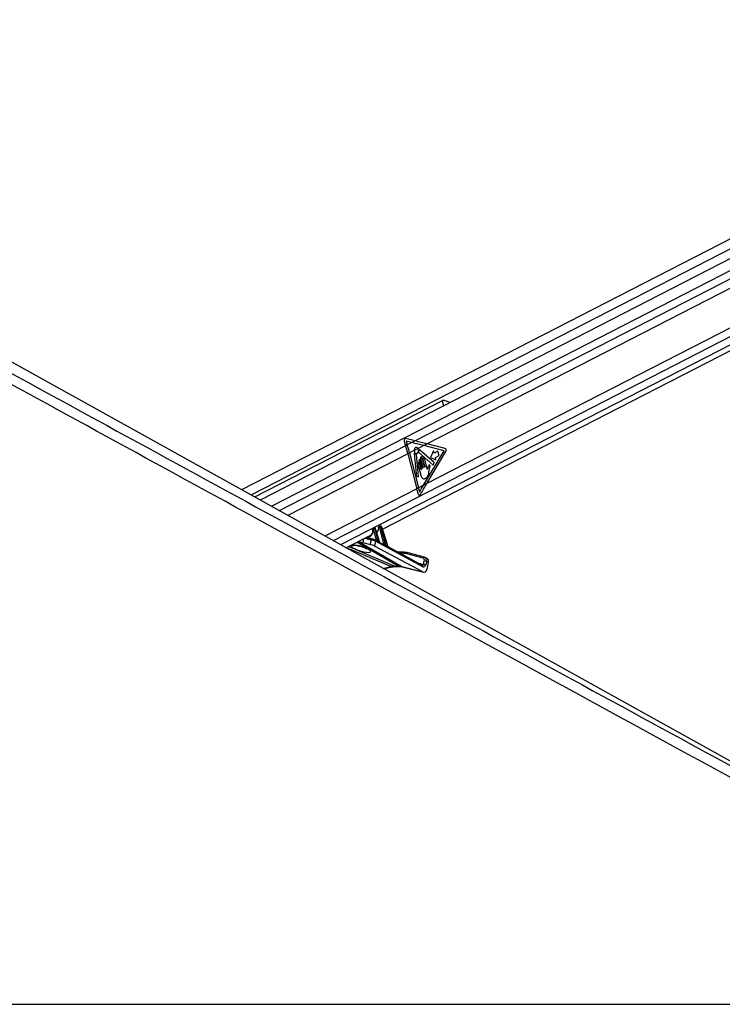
# Model space of a CAD drawing. Header units: millimetres. Extents: x 20 to 19889, y 40 to 15516.
# Tile 107 of 115: x 16331 to 17252, y 6612 to 7905. Entities that reach past the tile are written whole.
import ezdxf

# ---------------------------------------------------------------- set-up
doc = ezdxf.new("R2010")
doc.units = ezdxf.units.MM
doc.header["$LTSCALE"] = 2

msp = doc.modelspace()

# ---------------------------------------------------------------- linework, layer by layer
at = {"color": 7, "linetype": 'Continuous', "lineweight": 25}
for p, q in [((17822.61, 7904.86), (16621.62, 7287.66)), ((17836.67, 7885.97), (16646.03, 7274.09)), ((16806.6, 7236.12), (17851.71, 7773.21)), ((17591.54, 6748.91), (15798.58, 7744.81)), ((16885.06, 7404.73), (16638.74, 7278.14)), ((16849.37, 7351.95), (16836.93, 7354.97)), ((16835.11, 7351.74), (16837.01, 7345.6)), ((16839.17, 7346.71), (16837.01, 7345.6)), ((16837.68, 7351.53), (16839.17, 7346.71)), ((16845.06, 7349.73), (16837.68, 7351.53)), ((16845.06, 7349.73), (16839.17, 7346.71)), ((16849.37, 7351.95), (16845.06, 7349.73)), ((16853.34, 7341.97), (16848.17, 7339.31)), ((16860.85, 7345.83), (16853.34, 7341.97)), ((16865.16, 7348.04), (16860.85, 7345.83)), ((16887.4, 7339.15), (16860.85, 7345.83)), ((16888.77, 7342.1), (16865.16, 7348.04)), ((16842.14, 7336.22), (16839.98, 7335.11)), ((16839.98, 7335.11), (16851.78, 7289.22)), ((16848.17, 7339.31), (16842.14, 7336.22)), ((16842.14, 7336.22), (16853.93, 7290.33)), ((16848.34, 7335.35), (16851.04, 7304.96)), ((16853.76, 7305.45), (16851.2, 7334.2)), ((16854.32, 7336.89), (16873.26, 7320.26)), ((16874.63, 7323.48), (16854.96, 7340.26)), ((16856.45, 7328.68), (16859.6, 7316.43)), ((16861.87, 7317.6), (16858.73, 7329.85)), ((16860.61, 7293.76), (16887.4, 7339.15)), ((16865.42, 7315.1), (16862.01, 7328.35)), ((16864.9, 7295.96), (16889.79, 7338.14)), ((16873.74, 7339.09), (16869.65, 7330.31)), ((16869.65, 7330.31), (16876.78, 7327.29)), ((16874.54, 7335.99), (16873.74, 7339.09)), ((16879.41, 7338.49), (16874.54, 7335.99)), ((16875.98, 7330.39), (16880.85, 7332.89)), ((16876.78, 7327.29), (16875.98, 7330.39)), ((16880.85, 7332.89), (16879.41, 7338.49)), ((16853.14, 7321.51), (16856.91, 7306.83)), ((16854.64, 7325.7), (16857.53, 7314.46)), ((16857.25, 7314.32), (16855.13, 7322.54)), ((16859.32, 7316.29), (16856.63, 7326.72)), ((16859.74, 7327.18), (16862.16, 7317.75)), ((16867.59, 7311.05), (16868.33, 7315.88)), ((16873.26, 7320.26), (16874.63, 7323.48)), ((16851.04, 7304.96), (16853.76, 7305.45)), ((16853.93, 7290.33), (16851.78, 7289.22)), ((16860.61, 7293.76), (16853.93, 7290.33)), ((16864.9, 7295.96), (16860.61, 7293.76)), ((16795.34, 7237.77), (16794.37, 7237.27)), ((16795.66, 7237.85), (16794.69, 7237.35)), ((16794.97, 7237.35), (16795.94, 7237.85)), ((16795.94, 7237.85), (16795.66, 7237.85)), ((16796.18, 7237.91), (16795.9, 7237.91)), ((16802.53, 7238.3), (16801.91, 7238.3)), ((16803.07, 7240.02), (16802.02, 7239.47)), ((16803.4, 7240.09), (16802.34, 7239.55)), ((16802.34, 7239.55), (16802.96, 7239.55)), ((16802.96, 7239.55), (16804.02, 7240.09)), ((16808.44, 7216.5), (16802.99, 7237.84)), ((16804.02, 7240.09), (16803.4, 7240.09)), ((16804.26, 7240.15), (16803.64, 7240.15)), ((16805.44, 7238.74), (16804.36, 7238.18)), ((16804.36, 7238.18), (16810.38, 7214.63)), ((16813.51, 7212.85), (16805.44, 7238.74)), ((16813.87, 7212.8), (16805.7, 7239)), ((16758.71, 7211.51), (16792.07, 7228.65)), ((16793.72, 7223.08), (16785.31, 7225.18)), ((16794.54, 7236.1), (16794.26, 7236.1)), ((16794.69, 7237.35), (16794.97, 7237.35)), ((16798.55, 7221.72), (16795, 7235.64)), ((16797.36, 7236.49), (16796.37, 7235.98)), ((16796.37, 7235.98), (16800.41, 7220.17)), ((16802.88, 7218.81), (16797.36, 7236.49)), ((16803.3, 7218.55), (16797.62, 7236.76)), ((16799.03, 7232.23), (16799.64, 7232.54)), ((16780.78, 7218.51), (16790.68, 7216.04)), ((16790.68, 7216.04), (16791.9, 7221.79)), ((16793.72, 7223.08), (16793.97, 7222.98)), ((16797.34, 7220.18), (16796.02, 7213.95)), ((16859.68, 7179.97), (16796.02, 7213.95)), ((16796.85, 7221.86), (16796.64, 7221.93)), ((16798.87, 7220.78), (16796.85, 7221.86)), ((16859.71, 7186.88), (16797.34, 7220.18)), ((16808.36, 7215.71), (16803.46, 7218.32)), ((16813.87, 7212.79), (16813.87, 7212.8)), ((16859.22, 7188.56), (16813.88, 7212.76)), ((16834.8, 7205.78), (16826.96, 7205.78)), ((16860.01, 7197.92), (16838.33, 7203.8)), ((16861.87, 7199.19), (16840.19, 7205.07)), ((16862.44, 7198.94), (16861.87, 7199.19)), ((16862.07, 7199.12), (16861.87, 7199.19)), ((16865.22, 7197.61), (16862.56, 7198.93)), ((16808.11, 7184.07), (16819.47, 7186.6)), ((16822.7, 7187.47), (16827.04, 7187.47)), ((16824.1, 7187.13), (16828.44, 7187.13)), ((16831.82, 7186.93), (16859.68, 7179.97)), ((16832.58, 7186.64), (16860.42, 7179.68)), ((16860.49, 7189.97), (16861.43, 7194.38)), ((16864.2, 7193.81), (16863.26, 7189.39)), ((16866.87, 7192.5), (16864.2, 7193.81)), ((16865.01, 7183.74), (16866.87, 7192.5)), ((15268.62, 6612.47), (17808.52, 6612.47))]:
    msp.add_line(p, q, dxfattribs=at)
at = {"color": 8, "linetype": 'Continuous', "lineweight": 25}
for p, q in [((17834.46, 7897.75), (16633.96, 7280.8)), ((17831.92, 7867.99), (16660.56, 7266.02)), ((17831.44, 7856.64), (16849.37, 7351.95)), ((17831.44, 7844.62), (16865.16, 7348.04)), ((17835.61, 7794.82), (16864.9, 7295.96)), ((17840.21, 7785.45), (16741.74, 7220.94)), ((17846.1, 7777.89), (16751.64, 7215.44)), ((16885.06, 7404.73), (16886.83, 7397.84)), ((16837.01, 7345.6), (16670.95, 7260.26)), ((16839.98, 7335.11), (16682.19, 7254.01)), ((16851.78, 7289.22), (16730.77, 7227.03)), ((16785.69, 7225.37), (16798.55, 7221.72)), ((16817.43, 7186.93), (16759.36, 7211.84)), ((16762.32, 7213.36), (16822.7, 7187.47)), ((16827.04, 7187.47), (16773.03, 7218.87)), ((16774.05, 7214.58), (16773.87, 7214.85)), ((16775.08, 7219.92), (16831.82, 7186.93)), ((16781.82, 7223.38), (16780.78, 7218.51)), ((16791.9, 7221.79), (16783.04, 7224.01)), ((16805.09, 7217.46), (16808.44, 7216.5)), ((16833.46, 7204.44), (16829.47, 7204.44)), ((16862.35, 7198.98), (16862.07, 7199.12)), ((16807.1, 7184.63), (16817.43, 7186.93)), ((16831.82, 7186.93), (16832.58, 7186.64)), ((16853.13, 7191.81), (16860.49, 7189.97))]:
    msp.add_line(p, q, dxfattribs=at)
at = {"color": 7, "linetype": 'Continuous', "lineweight": 25, "flags": 128}
for points in [[(16848.17, 7339.31), (16848.47, 7337.67), (16849.21, 7336.34), (16850.26, 7335.55), (16851.46, 7335.44), (16852.58, 7336.01), (16853.45, 7337.19), (16853.9, 7338.75), (16853.86, 7340.45), (16853.34, 7341.97)], [(16848.81, 7335.71), (16848.74, 7335.77), (16848.66, 7335.8), (16848.57, 7335.79), (16848.49, 7335.75), (16848.42, 7335.68), (16848.37, 7335.58), (16848.35, 7335.47), (16848.34, 7335.35)], [(16854.96, 7340.26), (16854.89, 7340.3), (16854.81, 7340.31), (16854.73, 7340.3), (16854.66, 7340.25), (16854.6, 7340.18), (16854.56, 7340.09), (16854.53, 7339.99), (16854.53, 7339.88)], [(16858.73, 7329.85), (16858.48, 7330.42), (16858.1, 7330.82), (16857.64, 7330.97), (16857.18, 7330.87), (16856.77, 7330.53), (16856.49, 7329.99), (16856.38, 7329.34), (16856.45, 7328.68)], [(16862.01, 7328.35), (16861.77, 7328.92), (16861.39, 7329.32), (16860.93, 7329.47), (16860.46, 7329.37), (16860.06, 7329.03), (16859.78, 7328.49), (16859.66, 7327.84), (16859.74, 7327.18)], [(16855.13, 7322.54), (16854.92, 7323.04), (16854.59, 7323.38), (16854.18, 7323.52), (16853.78, 7323.44), (16853.42, 7323.13), (16853.18, 7322.66), (16853.08, 7322.09), (16853.14, 7321.51)], [(16856.63, 7326.72), (16856.42, 7327.22), (16856.09, 7327.57), (16855.69, 7327.71), (16855.28, 7327.62), (16854.92, 7327.32), (16854.68, 7326.85), (16854.58, 7326.28), (16854.64, 7325.7)], [(16859.6, 7316.43), (16859.61, 7316.35), (16859.59, 7316.27), (16859.56, 7316.2), (16859.51, 7316.16), (16859.45, 7316.15), (16859.39, 7316.17), (16859.35, 7316.22), (16859.32, 7316.29)], [(16862.16, 7317.75), (16862.17, 7317.67), (16862.15, 7317.59), (16862.12, 7317.52), (16862.07, 7317.48), (16862.01, 7317.46), (16861.95, 7317.48), (16861.91, 7317.53), (16861.87, 7317.6)], [(16857.53, 7314.46), (16857.54, 7314.38), (16857.53, 7314.3), (16857.49, 7314.23), (16857.44, 7314.19), (16857.38, 7314.17), (16857.33, 7314.19), (16857.28, 7314.24), (16857.25, 7314.32)], [(16795.9, 7237.91), (16795.79, 7237.9), (16795.66, 7237.85)], [(16796.18, 7237.91), (16796.07, 7237.9), (16795.94, 7237.85)], [(16803.4, 7240.09), (16803.53, 7240.14), (16803.64, 7240.15)], [(16804.02, 7240.09), (16804.15, 7240.14), (16804.26, 7240.15)], [(16835.26, 7205.67), (16834.99, 7205.76), (16834.8, 7205.78)]]:
    msp.add_lwpolyline(points, dxfattribs=at)
at = {"color": 8, "linetype": 'Continuous', "lineweight": 25, "flags": 128}
for points in [[(16801.65, 7237.97), (16801.52, 7238.03), (16801.42, 7238.1), (16801.35, 7238.18), (16801.32, 7238.26), (16801.32, 7238.28)], [(16805.44, 7238.74), (16805.55, 7238.81), (16805.64, 7238.88), (16805.69, 7238.94), (16805.7, 7238.99), (16805.7, 7239)], [(16793.68, 7235.9), (16793.68, 7235.9), (16793.71, 7235.84), (16793.77, 7235.78), (16793.87, 7235.74), (16794, 7235.7)], [(16797.62, 7236.76), (16797.62, 7236.75), (16797.61, 7236.7), (16797.56, 7236.63), (16797.48, 7236.57), (16797.36, 7236.49)], [(16822.7, 7187.47), (16823.51, 7187.19), (16824.1, 7187.13)], [(16827.04, 7187.47), (16827.85, 7187.19), (16828.42, 7187.13)]]:
    msp.add_lwpolyline(points, dxfattribs=at)
at = {"color": 7, "linetype": 'Continuous', "lineweight": 25}
for centre, radius, start, end in [((16623.08, 7279.34), 223.95, 14.41876, 17.2083), ((16625.24, 7280.45), 223.95, 14.41876, 17.2083), ((16887.5, 7339.66), 2.75, 326.45167, 62.45976), ((16851.19, 7337.55), 3, 217.76359, 265.08472), ((16850.85, 7334.21), 0.35, 357.8989, 77.49995), ((16854.69, 7337.23), 0.502, 160.30246, 223.55564), ((16847.8, 7339.47), 6.74, 342.14593, 3.45079), ((16641.42, 7235.15), 217.2, 12.56645, 14.41461), ((16643.03, 7236.12), 217.76, 12.92744, 14.41318), ((16803, 7238.62), 1.13, 125.33518, 196.56223), ((16803.62, 7238.62), 1.13, 125.33518, 196.56223), ((16802.65, 7242.14), 4.31, 274.55518, 293.40825), ((16795.35, 7236.42), 1.13, 125.33518, 196.56223), ((16795.63, 7236.42), 1.13, 125.33518, 196.56223), ((16794.66, 7239.94), 4.31, 274.55518, 293.40825), ((16800.82, 7220.03), 0.439, 161.61835, 209.08894), ((16803.31, 7218.67), 0.451, 161.98185, 206.25298), ((16810.85, 7214.48), 0.492, 162.8927, 197.28954), ((16814, 7212.7), 0.511, 163.15887, 193.25235), ((16833.52, 7185.87), 18.57, 74.98734, 90.19035), ((16835.33, 7186.12), 19.54, 74.98734, 90.19035), ((16860.63, 7183.63), 6.33, 65.406, 91.22324), ((16861.57, 7188.05), 6.33, 65.406, 91.22324)]:
    msp.add_arc(centre, radius, start, end, dxfattribs=at)
at = {"color": 8, "linetype": 'Continuous', "lineweight": 25}
for centre, radius, start, end in [((16767.01, 7222.58), 8.01, 256.37849, 288.08892), ((16793.52, 7221.42), 1.67, 83.26181, 167.01175), ((16796.02, 7220.7), 1.42, 338.46559, 54.32168), ((16797.91, 7221.65), 0.648, 302.12693, 5.8341), ((16798.01, 7221.63), 0.833, 307.35153, 356.43209), ((16807.83, 7216.43), 0.61, 292.4358, 7.13001), ((16807.87, 7216.42), 0.641, 293.08152, 4.24658), ((16835.01, 7204.23), 1.57, 97.93795, 172.30364), ((16839.97, 7203.4), 1.68, 82.42643, 166.29677), ((16861.65, 7197.52), 1.68, 82.42643, 166.29677), ((16818.89, 7189.48), 2.93, 240.19745, 281.09004), ((16858.39, 7187.4), 1.42, 338.46559, 54.32168)]:
    msp.add_arc(centre, radius, start, end, dxfattribs=at)
at = {"color": 7, "linetype": 'Continuous', "lineweight": 25}
for centre, major_axis, ratio, start_param, end_param in [((16836.73, 7352.57), (-0.24, 2.43), 0.7207392, 6.0372007, 8.1326028), ((16747.71, 7345.83), (249.46, -50.36), 0.0977317, 1.1199105, 1.1897237), ((16752.02, 7348.04), (249.46, -50.36), 0.0977317, 1.1199105, 1.1897237), ((16747.47, 7293.76), (165.79, 238.22), 0.3281908, 4.9004571, 4.93695), ((16751.76, 7295.96), (165.79, 238.22), 0.3281908, 4.8784607, 4.93695), ((16796.32, 7236.45), (-0.71, 1.32), 0.6616964, 4.4084912, 5.944381), ((16802.02, 7237.82), (-0.208, 0.455), 0.6722722, 5.9843781, 7.2486115), ((16802.64, 7237.82), (-0.208, 0.455), 0.6722722, 4.4484883, 5.9843781), ((16803.31, 7238.13), (-0.67, 1.34), 0.667317, 4.428083, 5.9639727), ((16804.39, 7238.69), (-0.71, 1.32), 0.6616964, 4.4084912, 5.944381), ((16785.88, 7237.84), (-4.54, 10.03), 0.6728942, 3.1747413, 3.5170201), ((16794.37, 7235.63), (-0.208, 0.455), 0.6722722, 5.9843781, 7.3944837), ((16794.65, 7235.63), (-0.208, 0.455), 0.6722722, 4.4484883, 5.9843781), ((16795.32, 7235.93), (-0.67, 1.34), 0.667317, 4.428083, 5.9639727), ((16793.44, 7241.72), (-4.54, 10.03), 0.6728942, 3.2846266, 3.37025), ((16774.16, 7222.05), (9.43, -3.74), 0.1227735, 4.9117535, 5.5392213), ((16793.33, 7214.63), (3.77, -1.5), 0.1227735, 0.8256764, 2.3976287), ((16794.56, 7220.43), (3.84, -1.17), 0.1943779, 0.8217162, 2.3936685), ((16795.3, 7222.27), (1.89, -0.75), 0.1227735, 0.8256764, 2.3976287), ((16799.52, 7220.88), (1.24, -0.89), 0.1447744, 2.2469792, 2.5565144), ((16752.54, 7243.04), (74.5, -38.78), 0.0278678, 0.8434322, 0.8875813), ((16752.89, 7243.06), (74.14, -38.79), 0.0223659, 0.8421465, 0.8862956), ((16809.41, 7215.66), (1.24, -0.89), 0.1447744, 2.4713168, 2.5565144), ((16752.54, 7243.04), (74.5, -38.78), 0.0278678, 0.6267045, 0.6965384), ((16752.89, 7243.06), (74.14, -38.79), 0.0223659, 0.6254189, 0.6952527), ((16859.9, 7193.55), (2.66, 5.38), 0.6678917, 6.283093, 6.4133788), ((16813.38, 7149.7), (18.43, 35.57), 0.6894012, 0.3356831, 0.5119979), ((16817.72, 7149.7), (17.75, 35.91), 0.6596861, 0.1462351, 0.3225499), ((16860.6, 7190.71), (-0.16, 4.08), 0.6824235, 2.7623598, 4.3579059), ((16858.56, 7194.21), (1.77, 3.59), 0.6675995, 5.076761, 6.4133328), ((16862.57, 7192.23), (2.66, 5.38), 0.6675995, 5.076761, 6.283047), ((16861.01, 7185.71), (-0.23, 6.12), 0.6824235, 2.7623598, 4.3579059)]:
    msp.add_ellipse(centre, major_axis=major_axis, ratio=ratio, start_param=start_param, end_param=end_param, dxfattribs=at)
at = {"color": 8, "linetype": 'Continuous', "lineweight": 25}
for centre, major_axis, ratio, start_param, end_param in [((16796.04, 7236.45), (-0.71, 1.32), 0.6616964, 5.944381, 6.2734964), ((16792.77, 7241.42), (-5, 10.92), 0.6722722, 3.362704, 4.1070188), ((16802.69, 7238.13), (-0.67, 1.34), 0.667317, 5.9639727, 6.2938173), ((16803.77, 7238.69), (-0.71, 1.32), 0.6616964, 5.944381, 6.2734964), ((16785.21, 7237.53), (-5, 10.92), 0.6722722, 2.7677048, 4.2528911), ((16795.04, 7235.93), (-0.67, 1.34), 0.667317, 5.9639727, 6.2891422), ((16777.97, 7210.62), (13.1, -4.08), 0.2216761, 3.1527091, 8.2406214), ((16859.9, 7193.55), (2.66, 5.38), 0.6678917, 5.076807, 6.283093), ((16859.16, 7190.62), (-0.48, 2.09), 0.5968415, 2.8476041, 4.2599434)]:
    msp.add_ellipse(centre, major_axis=major_axis, ratio=ratio, start_param=start_param, end_param=end_param, dxfattribs=at)
at = {"color": 7, "linetype": 'Continuous', "lineweight": 25}
for points, knots in [([(17808.52, 6612.47), (17601.84, 6725.29), (17207.52, 6940.55), (16674.99, 7231.57), (16280.17, 7447.73), (16004.08, 7599.42), (15852.18, 7683.21), (15769.45, 7729.14), (15755.4, 7736.95)], [0, 0, 0, 0, 0.30154537, 0.57533593, 0.77732773, 0.87832391, 0.97932044, 1, 1, 1, 1]), ([(16895.34, 7402.21), (16895.25, 7402.25), (16894.34, 7402.64), (16892.1, 7403.54), (16889.37, 7404.56), (16887.13, 7405.07), (16885.81, 7405.05), (16885.24, 7404.81), (16885.06, 7404.73)], [0, 0, 0, 0, 0.0253917, 0.2875047, 0.599755, 0.7895265, 0.9312571, 1, 1, 1, 1]), ([(16853.34, 7341.97), (16853.12, 7342.31), (16852.67, 7342.98), (16851.74, 7343.52), (16850.75, 7343.62), (16849.8, 7343.25), (16848.99, 7342.46), (16848.42, 7341.33), (16848.18, 7340.22), (16848.17, 7339.54), (16848.17, 7339.31)], [0, 0, 0, 0, 0.1335987, 0.2671966, 0.4008119, 0.5344211, 0.6680123, 0.8016105, 0.9352267, 1, 1, 1, 1]), ([(16865.58, 7315.28), (16865.56, 7315.24), (16865.51, 7315.17), (16865.45, 7315.11), (16865.42, 7315.1), (16865.42, 7315.1)], [0, 0, 0, 0, 0.5139901, 0.9849014, 1, 1, 1, 1]), ([(16865.97, 7317.07), (16865.92, 7316.75), (16865.83, 7316.14), (16865.66, 7315.56), (16865.58, 7315.28)], [0, 0, 0, 0, 0.5191471, 1, 1, 1, 1]), ([(16867.31, 7319.84), (16866.99, 7319.41), (16866.4, 7318.62), (16866.1, 7317.55), (16865.97, 7317.07)], [0, 0, 0, 0, 0.5468478, 1, 1, 1, 1]), ([(16868.33, 7315.88), (16868.5, 7316.65), (16868.72, 7317.62), (16869.03, 7318.79), (16869, 7319.44), (16868.84, 7319.93), (16868.61, 7320.22), (16868.29, 7320.41), (16867.79, 7320.34), (16867.47, 7320.01), (16867.31, 7319.84)], [0, 0, 0, 0, 0.369532, 0.4622338, 0.5578405, 0.6537113, 0.7001721, 0.7470017, 0.8728446, 1, 1, 1, 1]), ([(16856.91, 7306.83), (16857.19, 7305.94), (16857.72, 7304.24), (16859.38, 7302.57), (16861.32, 7302.15), (16863.25, 7302.74), (16865, 7303.92), (16866.47, 7305.81), (16867.22, 7308.38), (16867.47, 7310.16), (16867.59, 7311.05)], [0, 0, 0, 0, 0.1310602, 0.2510236, 0.3769161, 0.5013552, 0.6271609, 0.7506501, 0.8753565, 1, 1, 1, 1]), ([(16853.41, 7282.41), (16853.49, 7282.16), (16853.64, 7281.66), (16854.06, 7281.12), (16854.59, 7280.81), (16855.16, 7280.78), (16855.72, 7281.02), (16856.08, 7281.38), (16856.24, 7281.63), (16856.27, 7281.68)], [0, 0, 0, 0, 0.16108, 0.3221601, 0.483216, 0.6440788, 0.8046787, 0.9651276, 1, 1, 1, 1]), ([(16653.17, 7258.52), (16930.37, 7107.25), (17325.13, 6891.82), (17719.75, 6676.57), (17837.27, 6612.47)], [0, 0, 0, 0, 0.70219413, 1, 1, 1, 1]), ([(16795.9, 7237.91), (16795.75, 7237.9), (16795.54, 7237.89), (16795.38, 7237.78), (16795.34, 7237.75)], [0, 0, 0, 0, 0.7619394, 1, 1, 1, 1]), ([(16797.62, 7236.76), (16797.56, 7236.9), (16797.43, 7237.22), (16797.07, 7237.62), (16796.62, 7237.87), (16796.32, 7237.9), (16796.18, 7237.91)], [0, 0, 0, 0, 0.2251996, 0.5302796, 0.7936761, 1, 1, 1, 1]), ([(16801.32, 7238.28), (16801.32, 7237.88), (16801.32, 7237.37), (16801.22, 7236.94), (16801.2, 7236.86)], [0, 0, 0, 0, 0.812174, 1, 1, 1, 1]), ([(16802.03, 7239.46), (16801.92, 7239.4), (16801.69, 7239.27), (16801.45, 7238.93), (16801.34, 7238.58), (16801.33, 7238.36), (16801.32, 7238.28)], [0, 0, 0, 0, 0.2435753, 0.5456189, 0.8429484, 1, 1, 1, 1]), ([(16803.64, 7240.15), (16803.48, 7240.14), (16803.28, 7240.13), (16803.11, 7240.02), (16803.07, 7240)], [0, 0, 0, 0, 0.7600039, 1, 1, 1, 1]), ([(16805.7, 7239), (16805.64, 7239.14), (16805.51, 7239.47), (16805.15, 7239.86), (16804.7, 7240.11), (16804.39, 7240.14), (16804.26, 7240.15)], [0, 0, 0, 0, 0.2251996, 0.5302796, 0.7936761, 1, 1, 1, 1]), ([(16793.73, 7234.26), (16793.7, 7233.63), (16793.63, 7232.24), (16793.13, 7230.61), (16792.57, 7229.83), (16792.35, 7229.52)], [0, 0, 0, 0, 0.33199683, 0.73587378, 1, 1, 1, 1]), ([(16794.38, 7237.26), (16794.27, 7237.2), (16794.04, 7237.07), (16793.8, 7236.73), (16793.67, 7236.32), (16793.68, 7236.04), (16793.68, 7235.9)], [0, 0, 0, 0, 0.2202703, 0.4881089, 0.7519096, 1, 1, 1, 1]), ([(16793.68, 7235.9), (16793.73, 7235.48), (16793.79, 7234.91), (16793.74, 7234.39), (16793.73, 7234.26)], [0, 0, 0, 0, 0.7430566, 1, 1, 1, 1]), ([(16801.2, 7236.86), (16801.09, 7236.24), (16800.86, 7234.91), (16800.15, 7233.47), (16799.49, 7232.86), (16799.24, 7232.62)], [0, 0, 0, 0, 0.3480466, 0.7435867, 1, 1, 1, 1]), ([(16769.44, 7215.12), (16769.43, 7215.12), (16769.37, 7215.11), (16769.64, 7215.14), (16770.26, 7215.13), (16771.45, 7215.03), (16772.79, 7214.85), (16773.71, 7214.64), (16774.06, 7214.56)], [0, 0, 0, 0, 0.0279822, 0.1721375, 0.351995, 0.5926157, 0.8499065, 1, 1, 1, 1]), ([(16774.05, 7214.58), (16774.45, 7214.49), (16775.65, 7214.22), (16777.74, 7213.65), (16780.2, 7212.85), (16782.55, 7211.96), (16784.47, 7211.09), (16785.8, 7210.39), (16786.55, 7209.91), (16786.64, 7209.83), (16786.68, 7209.8)], [0, 0, 0, 0, 0.0659107, 0.1991859, 0.3450874, 0.5022348, 0.6640232, 0.7976124, 0.9104647, 1, 1, 1, 1]), ([(16798.84, 7221.58), (16798.97, 7221.49), (16799.3, 7221.27), (16799.78, 7220.79), (16800.16, 7220.39), (16800.37, 7220.21), (16800.41, 7220.17)], [0, 0, 0, 0, 0.2052766, 0.54887, 0.9210651, 1, 1, 1, 1]), ([(16800.44, 7219.82), (16800.39, 7219.85), (16800.13, 7219.99), (16799.63, 7220.31), (16799.14, 7220.65), (16798.88, 7220.77), (16798.87, 7220.77)], [0, 0, 0, 0, 0.1039431, 0.5686154, 0.9824274, 1, 1, 1, 1]), ([(16803.46, 7218.32), (16803.46, 7218.32), (16803.47, 7218.32), (16803.43, 7218.34), (16803.37, 7218.41), (16803.31, 7218.49), (16803.3, 7218.54), (16803.3, 7218.55)], [0, 0, 0, 0, 0.005296, 0.3315649, 0.6231276, 0.9528899, 1, 1, 1, 1]), ([(16810.38, 7214.34), (16810.33, 7214.37), (16810.06, 7214.52), (16809.54, 7214.91), (16808.92, 7215.39), (16808.49, 7215.63), (16808.36, 7215.7)], [0, 0, 0, 0, 0.08388291, 0.44226264, 0.82929318, 1, 1, 1, 1]), ([(16808.51, 7216.47), (16808.59, 7216.43), (16808.79, 7216.3), (16809.22, 7215.9), (16809.72, 7215.35), (16810.13, 7214.86), (16810.34, 7214.66), (16810.38, 7214.63)], [0, 0, 0, 0, 0.1052615, 0.2802231, 0.6261442, 0.9328781, 1, 1, 1, 1]), ([(16813.89, 7212.75), (16813.89, 7212.75), (16813.89, 7212.74), (16813.88, 7212.78), (16813.87, 7212.8)], [0, 0, 0, 0, 0.5890957, 1, 1, 1, 1]), ([(16819.47, 7186.6), (16819.87, 7186.68), (16821.47, 7187.02), (16822.97, 7187.08), (16824.1, 7187.13)], [0, 0, 0, 0, 0.2505859, 1, 1, 1, 1]), ([(16828.44, 7187.13), (16828.8, 7187.13), (16830.26, 7187.1), (16831.58, 7186.84), (16832.58, 7186.64)], [0, 0, 0, 0, 0.25046179, 1, 1, 1, 1])]:
    msp.add_open_spline(points, degree=3, knots=knots, dxfattribs=at)
at = {"color": 8, "linetype": 'Continuous', "lineweight": 25}
for points, knots in [([(15777.65, 7736.95), (15791.91, 7729.14), (15875.81, 7683.21), (16028.99, 7599.43), (16306.57, 7447.74), (16514.53, 7334.21), (16653.17, 7258.52)], [0, 0, 0, 0, 0.0486818, 0.2865096, 0.5243388, 1, 1, 1, 1]), ([(16766.45, 7215.49), (16767.12, 7215.54), (16768.49, 7215.64), (16771.19, 7215.37), (16773.09, 7215), (16773.87, 7214.85)], [0, 0, 0, 0, 0.3569142, 0.7335111, 1, 1, 1, 1]), ([(16802.88, 7218.81), (16802.96, 7218.74), (16803.11, 7218.61), (16803.26, 7218.53), (16803.32, 7218.53), (16803.3, 7218.54), (16803.3, 7218.55)], [0, 0, 0, 0, 0.3999514, 0.6950117, 0.9693043, 1, 1, 1, 1]), ([(16803.46, 7218.32), (16803.47, 7218.32), (16803.52, 7218.3), (16803.51, 7218.27), (16803.43, 7218.25), (16803.21, 7218.31), (16803.01, 7218.41), (16802.9, 7218.47)], [0, 0, 0, 0, 0.0156717, 0.2255313, 0.4524433, 0.6939363, 1, 1, 1, 1]), ([(16813.88, 7212.75), (16813.89, 7212.74), (16813.98, 7212.7), (16814.04, 7212.6), (16814.04, 7212.49), (16813.93, 7212.43), (16813.74, 7212.46), (16813.58, 7212.54), (16813.5, 7212.59)], [0, 0, 0, 0, 0.037469, 0.2343507, 0.4349961, 0.5951708, 0.7955305, 1, 1, 1, 1]), ([(16813.51, 7212.85), (16813.57, 7212.8), (16813.67, 7212.71), (16813.78, 7212.67), (16813.84, 7212.66), (16813.86, 7212.68), (16813.88, 7212.72), (16813.87, 7212.76), (16813.86, 7212.8)], [0, 0, 0, 0, 0.3009649, 0.5156707, 0.5726705, 0.7519167, 0.7880445, 1, 1, 1, 1])]:
    msp.add_open_spline(points, degree=3, knots=knots, dxfattribs=at)

doc.saveas('drawing.dxf')
